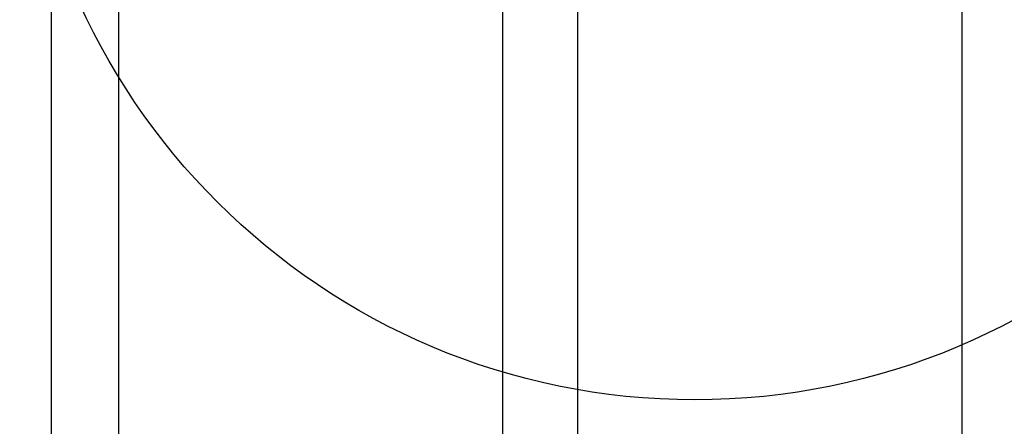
# Model space of a CAD drawing. Extents: x 18893 to 3351893, y -610358 to 406739.
# Tile 235 of 256: x 2144072 to 2144598, y 42543 to 42761. Entities that reach past the tile are written whole.
import ezdxf

# ---------------------------------------------------------------- set-up
doc = ezdxf.new("R2010")
doc.units = 0
doc.header["$LTSCALE"] = 800
doc.header["$MEASUREMENT"] = 0
doc.layers.add('KEY PLAN', color=251, linetype='CONTINUOUS')

# ---------------------------------------------------------------- blocks, each defined once
blk = doc.blocks.new('UTCOMBINE')
at = {"layer": 'KEY PLAN'}
for p, q in [((-716303.68, 45382.89, 0), (-716303.68, 46911.52, 0)), ((-716790.97, 45726.59, 0), (-716790.97, 46828.94, 0)), ((-716790.97, 45726.59, 0), (-716790.97, 46828.94, 0)), ((-716790.97, 45726.59, 0), (-716790.97, 46828.94, 0)), ((-716790.97, 45726.59, 0), (-716790.97, 46828.94, 0)), ((-716339.68, 45726.59, 0), (-716339.68, 46828.94, 0)), ((-716303.68, 45220.29, 0), (-716303.68, 46829.58, 0)), ((-716585.35, 45383.96, 0), (-716585.35, 46783.94, 0)), ((-716545.3, 45383.96, 0), (-716545.3, 46783.94, 0)), ((-716545.3, 45383.96, 0), (-716545.3, 46783.94, 0))]:
    blk.add_line(p, q, dxfattribs=at)
blk.add_circle((-716648.15, 45795.12, 0), 361.31, dxfattribs=at)

msp = doc.modelspace()

# ---------------------------------------------------------------- block references
at = {"layer": 'KEY PLAN', "rotation": 180}
msp.add_blockref('UTCOMBINE', (1427784.7, 88713.58, 0), dxfattribs=at)

doc.saveas('drawing.dxf')
